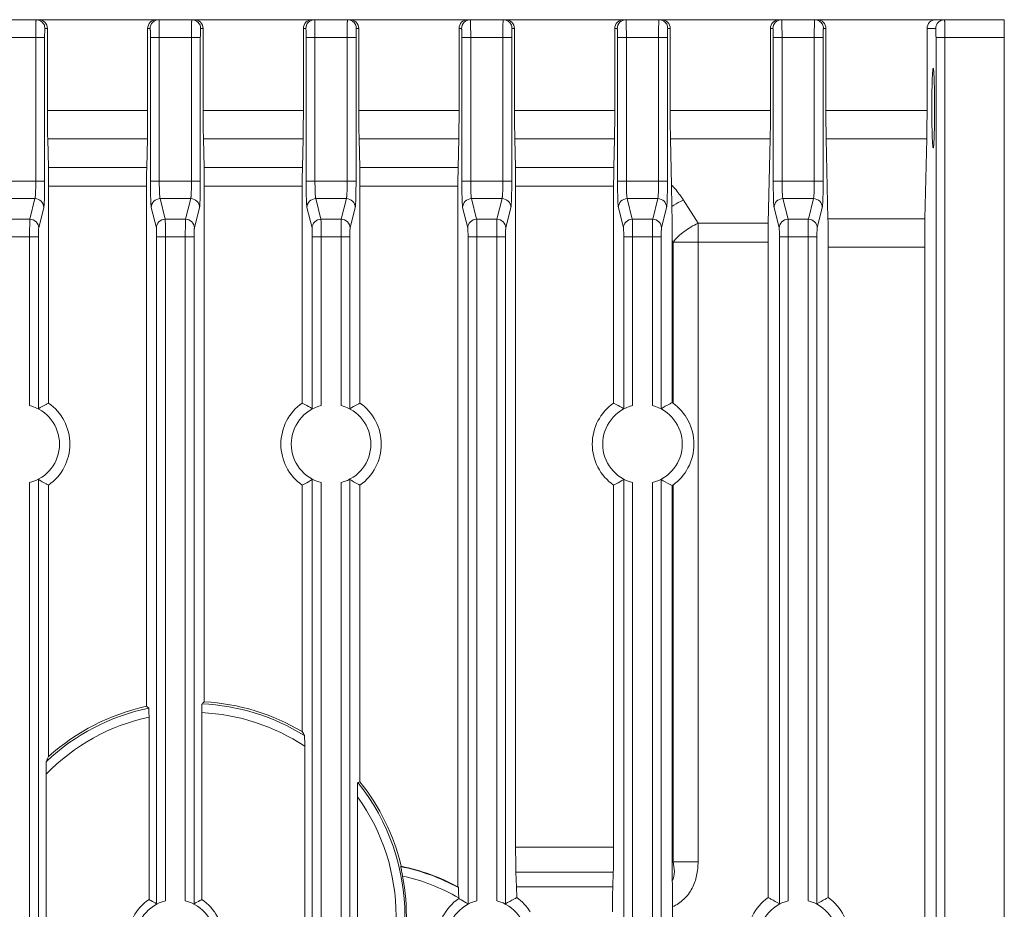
# Model space of a CAD drawing. Header units: millimetres. Extents: x 1111 to 2862, y 128 to 537.
# Tile 12 of 14: x 2614 to 2670, y 370 to 420. Entities that reach past the tile are written whole.
import ezdxf

# ---------------------------------------------------------------- set-up
doc = ezdxf.new("R2010")
doc.units = ezdxf.units.MM
doc.header["$LTSCALE"] = 10
doc.layers.get('0').update_dxf_attribs({"linetype": 'CONTINUOUS', "lineweight": 15})

msp = doc.modelspace()

# ---------------------------------------------------------------- linework, layer by layer
at = {"color": 7, "linetype": 'Continuous'}
for p, q in [((2568.093, 420.487), (2669.983, 420.487)), ((2622.216, 420.296), (2622.223, 419.487)), ((2631.016, 420.296), (2631.023, 419.487)), ((2639.816, 420.296), (2639.823, 419.487)), ((2648.616, 420.296), (2648.623, 419.487)), ((2657.416, 420.296), (2657.423, 419.487)), ((2669.983, 250.487), (2669.983, 420.487)), ((2615.76, 419.987), (2615.901, 419.987)), ((2615.901, 415.357), (2615.901, 419.987)), ((2621.566, 419.987), (2621.706, 419.987)), ((2621.566, 415.357), (2621.566, 419.987)), ((2624.56, 419.987), (2624.701, 419.987)), ((2624.701, 415.357), (2624.701, 419.987)), ((2630.366, 419.987), (2630.506, 419.987)), ((2630.366, 415.357), (2630.366, 419.987)), ((2633.36, 419.987), (2633.501, 419.987)), ((2633.501, 415.357), (2633.501, 419.987)), ((2639.166, 419.987), (2639.306, 419.987)), ((2639.166, 415.357), (2639.166, 419.987)), ((2642.16, 419.987), (2642.301, 419.987)), ((2642.301, 415.357), (2642.301, 419.987)), ((2647.966, 419.987), (2648.106, 419.987)), ((2647.966, 415.357), (2647.966, 419.987)), ((2650.96, 419.987), (2651.101, 419.987)), ((2651.101, 415.357), (2651.101, 419.987)), ((2656.766, 419.987), (2656.906, 419.987)), ((2656.766, 415.357), (2656.766, 419.987)), ((2659.76, 419.987), (2659.901, 419.987)), ((2659.901, 415.357), (2659.901, 419.987)), ((2666.106, 419.987), (2665.616, 419.987)), ((2665.616, 415.357), (2665.616, 419.987)), ((2612.924, 419.487), (2615.743, 419.487)), ((2615.243, 411.356), (2615.243, 419.487)), ((2615.743, 411.356), (2615.743, 419.487)), ((2621.724, 419.487), (2624.543, 419.487)), ((2621.724, 419.487), (2621.724, 411.356)), ((2622.223, 419.487), (2622.223, 411.356)), ((2624.043, 411.356), (2624.043, 419.487)), ((2624.543, 411.356), (2624.543, 419.487)), ((2630.524, 419.487), (2633.343, 419.487)), ((2630.524, 419.487), (2630.524, 411.356)), ((2631.023, 419.487), (2631.023, 411.356)), ((2632.843, 411.356), (2632.843, 419.487)), ((2633.343, 411.356), (2633.343, 419.487)), ((2639.324, 419.487), (2642.143, 419.487)), ((2639.324, 419.487), (2639.324, 411.356)), ((2639.823, 419.487), (2639.823, 411.356)), ((2641.643, 411.356), (2641.643, 419.487)), ((2642.143, 411.356), (2642.143, 419.487)), ((2648.124, 419.487), (2650.943, 419.487)), ((2648.124, 419.487), (2648.124, 411.356)), ((2648.623, 419.487), (2648.623, 411.356)), ((2650.443, 411.356), (2650.443, 419.487)), ((2650.943, 411.356), (2650.943, 419.487)), ((2656.924, 419.487), (2659.743, 419.487)), ((2656.924, 419.487), (2656.924, 411.356)), ((2657.423, 419.487), (2657.423, 411.356)), ((2659.243, 411.356), (2659.243, 419.487)), ((2659.743, 411.356), (2659.743, 419.487)), ((2666.123, 419.487), (2669.983, 419.487)), ((2666.123, 353.503), (2666.123, 419.487)), ((2666.623, 353.503), (2666.623, 419.487)), ((2615.901, 415.357), (2621.566, 415.357)), ((2624.701, 415.357), (2630.366, 415.357)), ((2633.501, 415.357), (2639.166, 415.357)), ((2642.301, 415.357), (2647.966, 415.357)), ((2651.101, 415.357), (2656.766, 415.357)), ((2659.901, 415.357), (2665.616, 415.357)), ((2621.55, 413.752), (2615.917, 413.752)), ((2615.917, 413.752), (2615.953, 412.135)), ((2621.55, 413.752), (2621.514, 412.135)), ((2630.35, 413.752), (2624.717, 413.752)), ((2624.717, 413.752), (2624.753, 412.135)), ((2630.35, 413.752), (2630.314, 412.135)), ((2639.15, 413.752), (2633.517, 413.752)), ((2633.517, 413.752), (2633.553, 412.135)), ((2639.15, 413.752), (2639.114, 412.135)), ((2647.95, 413.752), (2642.317, 413.752)), ((2642.317, 413.752), (2642.353, 412.135)), ((2647.95, 413.752), (2647.914, 412.135)), ((2656.75, 413.752), (2651.117, 413.752)), ((2651.117, 413.752), (2651.175, 411.136)), ((2656.75, 413.752), (2656.644, 408.977)), ((2665.6, 413.752), (2659.917, 413.752)), ((2659.917, 413.752), (2660.017, 409.222)), ((2665.5, 409.222), (2665.6, 413.752)), ((2621.514, 412.135), (2615.953, 412.135)), ((2630.314, 412.135), (2624.753, 412.135)), ((2639.114, 412.135), (2633.553, 412.135)), ((2647.914, 412.135), (2642.353, 412.135)), ((2612.924, 411.356), (2615.743, 411.356)), ((2621.724, 411.356), (2624.543, 411.356)), ((2630.524, 411.356), (2633.343, 411.356)), ((2639.324, 411.356), (2642.143, 411.356)), ((2648.124, 411.356), (2650.943, 411.356)), ((2656.924, 411.356), (2659.743, 411.356)), ((2621.503, 411.064), (2615.963, 411.064)), ((2615.963, 411.064), (2615.963, 398.808)), ((2621.503, 411.064), (2621.503, 381.659)), ((2630.303, 411.064), (2624.763, 411.064)), ((2624.763, 411.064), (2624.763, 381.919)), ((2630.303, 411.064), (2630.303, 398.808)), ((2639.103, 411.064), (2633.563, 411.064)), ((2633.563, 411.064), (2633.563, 398.808)), ((2639.103, 411.064), (2639.103, 371.447)), ((2647.903, 411.064), (2642.363, 411.064)), ((2642.363, 411.064), (2642.363, 373.695)), ((2647.903, 411.064), (2647.903, 398.808)), ((2651.196, 409.917), (2651.175, 411.136)), ((2615.198, 410.366), (2613.469, 410.366)), ((2614.909, 409.202), (2615.198, 410.366)), ((2623.998, 410.366), (2622.269, 410.366)), ((2622.269, 410.366), (2622.558, 409.202)), ((2623.709, 409.202), (2623.998, 410.366)), ((2632.798, 410.366), (2631.069, 410.366)), ((2631.069, 410.366), (2631.358, 409.202)), ((2632.509, 409.202), (2632.798, 410.366)), ((2641.598, 410.366), (2639.869, 410.366)), ((2639.869, 410.366), (2640.158, 409.202)), ((2641.309, 409.202), (2641.598, 410.366)), ((2650.398, 410.366), (2648.669, 410.366)), ((2648.669, 410.366), (2648.958, 409.202)), ((2650.109, 409.202), (2650.398, 410.366)), ((2652.673, 408.977), (2651.844, 410.285)), ((2659.198, 410.366), (2657.469, 410.366)), ((2657.469, 410.366), (2657.758, 409.202)), ((2658.909, 409.202), (2659.198, 410.366)), ((2615.409, 408.707), (2615.698, 409.871)), ((2621.769, 409.871), (2622.058, 408.707)), ((2624.209, 408.707), (2624.498, 409.871)), ((2630.569, 409.871), (2630.858, 408.707)), ((2633.009, 408.707), (2633.298, 409.871)), ((2639.369, 409.871), (2639.658, 408.707)), ((2641.809, 408.707), (2642.098, 409.871)), ((2648.169, 409.871), (2648.458, 408.707)), ((2650.609, 408.707), (2650.898, 409.871)), ((2656.969, 409.871), (2657.258, 408.707)), ((2659.409, 408.707), (2659.698, 409.871)), ((2614.909, 409.202), (2613.758, 409.202)), ((2623.709, 409.202), (2622.558, 409.202)), ((2632.509, 409.202), (2631.358, 409.202)), ((2641.309, 409.202), (2640.158, 409.202)), ((2650.109, 409.202), (2648.958, 409.202)), ((2658.909, 409.202), (2657.758, 409.202)), ((2665.5, 409.222), (2660.017, 409.222)), ((2652.673, 408.977), (2656.644, 408.977)), ((2652.673, 408.977), (2652.673, 372.866)), ((2613.273, 408.212), (2615.394, 408.212)), ((2614.894, 398.666), (2614.894, 408.212)), ((2615.394, 398.49), (2615.394, 408.212)), ((2622.073, 408.212), (2624.194, 408.212)), ((2622.073, 408.212), (2622.073, 370.49)), ((2622.573, 408.212), (2622.573, 370.666)), ((2623.694, 370.666), (2623.694, 408.212)), ((2624.194, 370.49), (2624.194, 408.212)), ((2630.873, 408.212), (2632.994, 408.212)), ((2630.873, 408.212), (2630.873, 398.49)), ((2631.373, 408.212), (2631.373, 398.666)), ((2632.494, 398.666), (2632.494, 408.212)), ((2632.994, 398.49), (2632.994, 408.212)), ((2639.673, 408.212), (2641.794, 408.212)), ((2639.673, 408.212), (2639.673, 370.49)), ((2640.173, 408.212), (2640.173, 370.666)), ((2641.294, 370.666), (2641.294, 408.212)), ((2641.794, 370.49), (2641.794, 408.212)), ((2648.473, 408.212), (2650.594, 408.212)), ((2648.473, 408.212), (2648.473, 398.49)), ((2648.973, 408.212), (2648.973, 398.666)), ((2650.094, 398.666), (2650.094, 408.212)), ((2650.594, 398.49), (2650.594, 408.212)), ((2651.211, 407.981), (2651.258, 407.907)), ((2651.211, 398.833), (2651.211, 407.981)), ((2657.273, 408.212), (2659.394, 408.212)), ((2657.273, 408.212), (2657.273, 370.49)), ((2657.773, 408.212), (2657.773, 370.666)), ((2658.894, 370.666), (2658.894, 408.212)), ((2659.394, 370.49), (2659.394, 408.212)), ((2656.633, 407.907), (2651.258, 407.907)), ((2651.258, 398.8), (2651.258, 407.907)), ((2656.633, 370.844), (2656.633, 407.907)), ((2665.483, 407.617), (2660.033, 407.617)), ((2660.033, 370.844), (2660.033, 407.617)), ((2665.483, 354.143), (2665.483, 407.617)), ((2614.894, 342.666), (2614.894, 394.308)), ((2615.394, 342.49), (2615.394, 394.483)), ((2615.963, 394.165), (2615.963, 378.817)), ((2630.303, 394.165), (2630.303, 380.227)), ((2630.873, 394.483), (2630.873, 342.49)), ((2631.373, 394.308), (2631.373, 342.666)), ((2632.494, 342.666), (2632.494, 394.308)), ((2632.994, 342.49), (2632.994, 394.483)), ((2633.563, 394.165), (2633.563, 377.389)), ((2647.903, 394.165), (2647.903, 373.695)), ((2648.473, 394.483), (2648.473, 342.49)), ((2648.973, 394.308), (2648.973, 342.666)), ((2650.094, 342.666), (2650.094, 394.308)), ((2650.594, 342.49), (2650.594, 394.483)), ((2651.211, 372.914), (2651.211, 394.14)), ((2651.258, 372.866), (2651.258, 394.173)), ((2624.624, 381.303), (2624.624, 370.734)), ((2621.643, 381.052), (2621.643, 370.734)), ((2630.443, 379.404), (2630.443, 360.192)), ((2615.824, 377.818), (2615.824, 361.778)), ((2633.563, 377.389), (2633.441, 377.345)), ((2633.424, 376.545), (2633.424, 363.052)), ((2642.363, 373.695), (2647.903, 373.695)), ((2651.258, 372.866), (2651.211, 372.914)), ((2651.22, 371.777), (2651.211, 372.914)), ((2651.258, 372.866), (2652.673, 372.866)), ((2635.877, 372.592), (2635.898, 372.614)), ((2647.883, 372.281), (2642.384, 372.281)), ((2642.384, 372.281), (2642.413, 371.452)), ((2647.883, 372.281), (2647.854, 371.452)), ((2639.103, 371.447), (2639.128, 371.405)), ((2647.854, 371.452), (2642.413, 371.452)), ((2642.427, 370.841), (2642.413, 371.452)), ((2639.145, 370.786), (2639.145, 370.82)), ((2651.233, 342.844), (2651.233, 370.321))]:
    msp.add_line(p, q, dxfattribs=at)
for centre, radius, start, end in [((2666.604, 419.988), 0.498, 123.3047, 133.3838), ((2614.333, 396.487), 2.25, 284.4287, 75.5713), ((2614.333, 396.487), 2.837, 305.0768, 54.9232), ((2631.933, 396.487), 2.837, 125.0768, 234.9232), ((2631.933, 396.487), 2.25, 104.4287, 255.5713), ((2631.933, 396.487), 2.25, 284.4287, 75.5713), ((2631.933, 396.487), 2.837, 305.0768, 54.9232), ((2649.533, 396.487), 2.837, 125.0768, 234.9232), ((2649.533, 396.487), 2.25, 104.4287, 255.5713), ((2649.533, 396.487), 2.25, 284.4287, 75.5713), ((2648.858, 356.447), 35.063, 133.4083, 133.6852), ((2624.089, 369.798), 12.017, 58.1766, 87.3712), ((2624.089, 369.798), 12.14, 59.213, 86.8173), ((2624.089, 369.798), 12.017, 101.8297, 133.3489), ((2624.089, 369.798), 12.14, 102.301, 132.0189), ((2597.408, 351.744), 38.412, 50.9151, 51.1508), ((2624.089, 369.798), 11.517, 56.5202, 87.3409), ((2624.089, 369.798), 11.517, 102.265, 135.8637), ((2606.209, 366.535), 27.713, 29.089, 29.6071), ((2640.058, 368.094), 26.373, 156.0086, 156.6736), ((2624.089, 369.798), 12.017, 321.0934, 38.9066), ((2624.089, 369.798), 12.14, 13.4108, 38.7014), ((2624.089, 369.798), 11.517, 324.1419, 35.8581), ((2633.64, 361.425), 11.389, 61.1904, 78.6693), ((2633.64, 361.425), 11.414, 61.4029, 78.5887), ((2624.089, 369.798), 12.098, 321.229, 10.7833), ((2633.64, 361.425), 10.889, 59.6314, 77.6245), ((2623.133, 368.487), 2.697, 123.5487, 236.4513), ((2623.133, 368.487), 2.25, 104.4287, 255.5713), ((2623.133, 368.487), 2.25, 284.4287, 75.5713), ((2623.133, 368.487), 2.697, 303.5487, 56.4513), ((2640.733, 368.487), 2.795, 124.6315, 235.3685), ((2640.733, 368.487), 2.25, 104.4287, 255.5713), ((2640.733, 368.487), 2.25, 284.4287, 75.5713), ((2640.787, 368.517), 2.845, 32.3266, 54.7924), ((2658.333, 368.487), 2.907, 125.7955, 234.2045), ((2658.333, 368.487), 2.25, 104.4287, 255.5713), ((2658.333, 368.487), 2.25, 284.4287, 75.5713), ((2658.333, 368.487), 2.907, 305.7955, 54.2045)]:
    msp.add_arc(centre, radius, start, end, dxfattribs=at)
for centre, major_axis, ratio, start_param, end_param in [((2615.4, 419.987), (0.5, 0), 0.999391, 0, 1.570796), ((2622.066, 419.987), (0.5, 0), 0.999391, 1.570796, 3.141593), ((2624.2, 419.987), (0.5, 0), 0.999391, 0, 1.570796), ((2630.866, 419.987), (0.5, 0), 0.999391, 1.570796, 3.141593), ((2633, 419.987), (0.5, 0), 0.999391, 0, 1.570796), ((2639.666, 419.987), (0.5, 0), 0.999391, 1.570796, 3.141593), ((2641.8, 419.987), (0.5, 0), 0.999391, 0, 1.570796), ((2648.466, 419.987), (0.5, 0), 0.999391, 1.570796, 3.141593), ((2650.6, 419.987), (0.5, 0), 0.999391, 0, 1.570796), ((2657.266, 419.987), (0.5, 0), 0.999391, 1.570796, 3.141593), ((2659.4, 419.987), (0.5, 0), 0.999391, 0, 1.570796), ((2666.116, 419.987), (0.5, 0), 0.999391, 1.570796, 3.141593), ((2616.005, 415.357), (0, 3), 0.034921, -4.712389, -4.14782), ((2621.461, 415.357), (0, 3), 0.034921, -2.135366, -1.570796), ((2624.805, 415.357), (0, 3), 0.034921, -4.712389, -4.14782), ((2630.261, 415.357), (0, 3), 0.034921, -2.135366, -1.570796), ((2633.605, 415.357), (0, 3), 0.034921, -4.712389, -4.14782), ((2639.061, 415.357), (0, 3), 0.034921, -2.135366, -1.570796), ((2642.405, 415.357), (0, 3), 0.034921, -4.712389, -4.14782), ((2647.861, 415.357), (0, 3), 0.034921, -2.135366, -1.570796), ((2651.205, 415.357), (0, 3), 0.034921, -4.712389, -4.14782), ((2656.661, 415.357), (0, 3), 0.034921, -2.135366, -1.570796), ((2660.005, 415.357), (0, 3), 0.034921, -4.712389, -4.14782), ((2665.511, 415.357), (0, 3), 0.034921, -2.135366, -1.570796), ((2615.894, 411.064), (0, 2), 0.034921, -1.570796, -1.006227), ((2621.573, 411.064), (0, 2), 0.034921, 1.006227, 1.570796), ((2624.694, 411.064), (0, 2), 0.034921, -1.570796, -1.006227), ((2630.373, 411.064), (0, 2), 0.034921, 1.006227, 1.570796), ((2633.494, 411.064), (0, 2), 0.034921, -1.570796, -1.006227), ((2639.173, 411.064), (0, 2), 0.034921, 1.006227, 1.570796), ((2642.294, 411.064), (0, 2), 0.034921, -1.570796, -1.006227), ((2647.973, 411.064), (0, 2), 0.034921, 1.006227, 1.570796), ((2659.929, 407.617), (0, 3), 0.034921, -1.570796, -1.006227), ((2665.588, 407.617), (0, 3), 0.034921, 1.006227, 1.570796), ((2656.703, 407.907), (0, 2), 0.034921, 1.006227, 1.570796), ((2649.632, 396.487), (2.829, 0), 0.99939, 0.958429, 0.978666), ((2649.632, 396.487), (2.829, 0), 0.99939, -0.978666, -0.958429), ((2642.433, 373.695), (0, 2), 0.034921, -4.712389, -3.926991), ((2647.833, 373.695), (0, 2), 0.034921, -2.356194, -1.570796), ((2647.903, 370.038), (0, 2), 0.034921, 0.785398, 1.570796)]:
    msp.add_ellipse(centre, major_axis=major_axis, ratio=ratio, start_param=start_param, end_param=end_param, dxfattribs=at)
for points, knots in [([(2615.243, 419.487), (2615.243, 419.552), (2615.243, 419.679), (2615.244, 419.864), (2615.246, 420.035), (2615.248, 420.185), (2615.25, 420.294), (2615.252, 420.366), (2615.254, 420.408), (2615.256, 420.44), (2615.256, 420.466), (2615.259, 420.477), (2615.259, 420.487), (2615.261, 420.487)], [0, 0, 0, 0, 0.194824, 0.382527, 0.555292, 0.706709, 0.831046, 0.881465, 0.92343, 0.956522, 0.980398, 0.994895, 1, 1, 1, 1]), ([(2615.535, 420.405), (2615.603, 420.36), (2615.719, 420.234), (2615.76, 420.068), (2615.76, 419.987)], [0, 0, 0, 0, 0.499976, 1, 1, 1, 1]), ([(2622.206, 420.487), (2622.079, 420.487), (2621.813, 420.38), (2621.706, 420.114), (2621.706, 419.987)], [0, 0, 0, 0, 0.499892, 1, 1, 1, 1]), ([(2622.206, 420.487), (2622.207, 420.487), (2622.208, 420.48), (2622.209, 420.473), (2622.21, 420.457), (2622.212, 420.425), (2622.214, 420.37), (2622.216, 420.323), (2622.216, 420.296)], [0, 0, 0, 0, 0.017583, 0.066338, 0.146601, 0.258046, 0.571932, 1, 1, 1, 1]), ([(2624.043, 419.487), (2624.043, 419.552), (2624.043, 419.679), (2624.044, 419.864), (2624.046, 420.035), (2624.048, 420.185), (2624.05, 420.294), (2624.052, 420.366), (2624.054, 420.408), (2624.056, 420.44), (2624.056, 420.466), (2624.059, 420.477), (2624.059, 420.487), (2624.061, 420.487)], [0, 0, 0, 0, 0.194824, 0.382527, 0.555292, 0.706709, 0.831046, 0.881465, 0.92343, 0.956522, 0.980398, 0.994895, 1, 1, 1, 1]), ([(2624.335, 420.405), (2624.403, 420.36), (2624.519, 420.234), (2624.56, 420.068), (2624.56, 419.987)], [0, 0, 0, 0, 0.499976, 1, 1, 1, 1]), ([(2631.006, 420.487), (2630.879, 420.487), (2630.613, 420.38), (2630.506, 420.114), (2630.506, 419.987)], [0, 0, 0, 0, 0.499892, 1, 1, 1, 1]), ([(2631.006, 420.487), (2631.007, 420.487), (2631.008, 420.48), (2631.009, 420.473), (2631.01, 420.457), (2631.012, 420.425), (2631.014, 420.37), (2631.016, 420.323), (2631.016, 420.296)], [0, 0, 0, 0, 0.017583, 0.066338, 0.146601, 0.258046, 0.571932, 1, 1, 1, 1]), ([(2632.843, 419.487), (2632.843, 419.552), (2632.843, 419.679), (2632.844, 419.864), (2632.846, 420.035), (2632.848, 420.185), (2632.85, 420.294), (2632.852, 420.366), (2632.854, 420.408), (2632.856, 420.44), (2632.856, 420.466), (2632.859, 420.477), (2632.859, 420.487), (2632.861, 420.487)], [0, 0, 0, 0, 0.194824, 0.382527, 0.555292, 0.706709, 0.831046, 0.881465, 0.92343, 0.956522, 0.980398, 0.994895, 1, 1, 1, 1]), ([(2633.135, 420.405), (2633.203, 420.36), (2633.319, 420.234), (2633.36, 420.068), (2633.36, 419.987)], [0, 0, 0, 0, 0.499976, 1, 1, 1, 1]), ([(2639.806, 420.487), (2639.679, 420.487), (2639.413, 420.38), (2639.306, 420.114), (2639.306, 419.987)], [0, 0, 0, 0, 0.499892, 1, 1, 1, 1]), ([(2639.806, 420.487), (2639.807, 420.487), (2639.808, 420.48), (2639.809, 420.473), (2639.81, 420.457), (2639.812, 420.425), (2639.814, 420.37), (2639.816, 420.323), (2639.816, 420.296)], [0, 0, 0, 0, 0.017583, 0.066338, 0.146601, 0.258046, 0.571932, 1, 1, 1, 1]), ([(2641.643, 419.487), (2641.643, 419.552), (2641.643, 419.679), (2641.644, 419.864), (2641.646, 420.035), (2641.648, 420.185), (2641.65, 420.294), (2641.652, 420.366), (2641.654, 420.408), (2641.656, 420.44), (2641.656, 420.466), (2641.659, 420.477), (2641.659, 420.487), (2641.661, 420.487)], [0, 0, 0, 0, 0.194824, 0.382527, 0.555292, 0.706709, 0.831046, 0.881465, 0.92343, 0.956522, 0.980398, 0.994895, 1, 1, 1, 1]), ([(2641.935, 420.405), (2642.003, 420.36), (2642.119, 420.234), (2642.16, 420.068), (2642.16, 419.987)], [0, 0, 0, 0, 0.499976, 1, 1, 1, 1]), ([(2648.606, 420.487), (2648.479, 420.487), (2648.213, 420.38), (2648.106, 420.114), (2648.106, 419.987)], [0, 0, 0, 0, 0.499892, 1, 1, 1, 1]), ([(2648.606, 420.487), (2648.607, 420.487), (2648.608, 420.48), (2648.609, 420.473), (2648.61, 420.457), (2648.612, 420.425), (2648.614, 420.37), (2648.616, 420.323), (2648.616, 420.296)], [0, 0, 0, 0, 0.017583, 0.066338, 0.146601, 0.258046, 0.571932, 1, 1, 1, 1]), ([(2650.443, 419.487), (2650.443, 419.552), (2650.443, 419.679), (2650.444, 419.864), (2650.446, 420.035), (2650.448, 420.185), (2650.45, 420.294), (2650.452, 420.366), (2650.454, 420.408), (2650.456, 420.44), (2650.456, 420.466), (2650.459, 420.477), (2650.459, 420.487), (2650.461, 420.487)], [0, 0, 0, 0, 0.194824, 0.382527, 0.555292, 0.706709, 0.831046, 0.881465, 0.92343, 0.956522, 0.980398, 0.994895, 1, 1, 1, 1]), ([(2650.735, 420.405), (2650.803, 420.36), (2650.919, 420.234), (2650.96, 420.068), (2650.96, 419.987)], [0, 0, 0, 0, 0.499976, 1, 1, 1, 1]), ([(2657.406, 420.487), (2657.279, 420.487), (2657.013, 420.38), (2656.906, 420.114), (2656.906, 419.987)], [0, 0, 0, 0, 0.499892, 1, 1, 1, 1]), ([(2657.406, 420.487), (2657.407, 420.487), (2657.408, 420.48), (2657.409, 420.473), (2657.41, 420.457), (2657.412, 420.425), (2657.414, 420.37), (2657.416, 420.323), (2657.416, 420.296)], [0, 0, 0, 0, 0.017583, 0.066338, 0.146601, 0.258046, 0.571932, 1, 1, 1, 1]), ([(2659.243, 419.487), (2659.243, 419.552), (2659.243, 419.679), (2659.244, 419.864), (2659.246, 420.035), (2659.248, 420.185), (2659.25, 420.294), (2659.252, 420.366), (2659.254, 420.408), (2659.256, 420.44), (2659.256, 420.466), (2659.259, 420.477), (2659.259, 420.487), (2659.261, 420.487)], [0, 0, 0, 0, 0.194824, 0.382527, 0.555292, 0.706709, 0.831046, 0.881465, 0.92343, 0.956522, 0.980398, 0.994895, 1, 1, 1, 1]), ([(2659.535, 420.405), (2659.603, 420.36), (2659.719, 420.234), (2659.76, 420.068), (2659.76, 419.987)], [0, 0, 0, 0, 0.499976, 1, 1, 1, 1]), ([(2666.106, 419.987), (2666.106, 420.054), (2666.134, 420.19), (2666.213, 420.304), (2666.262, 420.35)], [0, 0, 0, 0, 0.49963, 1, 1, 1, 1]), ([(2666.623, 419.487), (2666.623, 419.552), (2666.622, 419.679), (2666.621, 419.864), (2666.62, 420.035), (2666.618, 420.185), (2666.616, 420.294), (2666.614, 420.366), (2666.612, 420.408), (2666.61, 420.44), (2666.609, 420.466), (2666.607, 420.477), (2666.607, 420.487), (2666.605, 420.487)], [0, 0, 0, 0, 0.194825, 0.382528, 0.555292, 0.706708, 0.831044, 0.881463, 0.923428, 0.956521, 0.980401, 0.994899, 1, 1, 1, 1]), ([(2615.743, 419.487), (2615.743, 419.55), (2615.743, 419.643), (2615.746, 419.761), (2615.748, 419.836), (2615.751, 419.896), (2615.752, 419.945), (2615.757, 419.967), (2615.757, 419.987), (2615.76, 419.987)], [0, 0, 0, 0, 0.382071, 0.554617, 0.70586, 0.830096, 0.922493, 0.979675, 1, 1, 1, 1]), ([(2621.706, 419.987), (2621.71, 419.987), (2621.709, 419.967), (2621.715, 419.945), (2621.716, 419.896), (2621.719, 419.836), (2621.721, 419.761), (2621.723, 419.643), (2621.724, 419.55), (2621.724, 419.487)], [0, 0, 0, 0, 0.020324, 0.077507, 0.169905, 0.294141, 0.445382, 0.617929, 1, 1, 1, 1]), ([(2624.543, 419.487), (2624.543, 419.55), (2624.543, 419.643), (2624.546, 419.761), (2624.548, 419.836), (2624.551, 419.896), (2624.552, 419.945), (2624.557, 419.967), (2624.557, 419.987), (2624.56, 419.987)], [0, 0, 0, 0, 0.382071, 0.554617, 0.70586, 0.830096, 0.922493, 0.979675, 1, 1, 1, 1]), ([(2630.506, 419.987), (2630.51, 419.987), (2630.509, 419.967), (2630.515, 419.945), (2630.516, 419.896), (2630.519, 419.836), (2630.521, 419.761), (2630.523, 419.643), (2630.524, 419.55), (2630.524, 419.487)], [0, 0, 0, 0, 0.020324, 0.077507, 0.169905, 0.294141, 0.445382, 0.617929, 1, 1, 1, 1]), ([(2633.343, 419.487), (2633.343, 419.55), (2633.343, 419.643), (2633.346, 419.761), (2633.348, 419.836), (2633.351, 419.896), (2633.352, 419.945), (2633.357, 419.967), (2633.357, 419.987), (2633.36, 419.987)], [0, 0, 0, 0, 0.382071, 0.554617, 0.70586, 0.830096, 0.922493, 0.979675, 1, 1, 1, 1]), ([(2639.306, 419.987), (2639.31, 419.987), (2639.309, 419.967), (2639.315, 419.945), (2639.316, 419.896), (2639.319, 419.836), (2639.321, 419.761), (2639.323, 419.643), (2639.324, 419.55), (2639.324, 419.487)], [0, 0, 0, 0, 0.020324, 0.077507, 0.169905, 0.294141, 0.445382, 0.617929, 1, 1, 1, 1]), ([(2642.143, 419.487), (2642.143, 419.55), (2642.143, 419.643), (2642.146, 419.761), (2642.148, 419.836), (2642.151, 419.896), (2642.152, 419.945), (2642.157, 419.967), (2642.157, 419.987), (2642.16, 419.987)], [0, 0, 0, 0, 0.382071, 0.554617, 0.70586, 0.830096, 0.922493, 0.979675, 1, 1, 1, 1]), ([(2648.106, 419.987), (2648.11, 419.987), (2648.109, 419.967), (2648.115, 419.945), (2648.116, 419.896), (2648.119, 419.836), (2648.121, 419.761), (2648.123, 419.643), (2648.124, 419.55), (2648.124, 419.487)], [0, 0, 0, 0, 0.020324, 0.077507, 0.169905, 0.294141, 0.445382, 0.617929, 1, 1, 1, 1]), ([(2650.943, 419.487), (2650.943, 419.55), (2650.943, 419.643), (2650.946, 419.761), (2650.948, 419.836), (2650.951, 419.896), (2650.952, 419.945), (2650.957, 419.967), (2650.957, 419.987), (2650.96, 419.987)], [0, 0, 0, 0, 0.382071, 0.554617, 0.70586, 0.830096, 0.922493, 0.979675, 1, 1, 1, 1]), ([(2656.906, 419.987), (2656.91, 419.987), (2656.909, 419.967), (2656.915, 419.945), (2656.916, 419.896), (2656.919, 419.836), (2656.921, 419.761), (2656.923, 419.643), (2656.924, 419.55), (2656.924, 419.487)], [0, 0, 0, 0, 0.020324, 0.077507, 0.169905, 0.294141, 0.445382, 0.617929, 1, 1, 1, 1]), ([(2659.743, 419.487), (2659.743, 419.55), (2659.743, 419.643), (2659.746, 419.761), (2659.748, 419.836), (2659.751, 419.896), (2659.752, 419.945), (2659.757, 419.967), (2659.757, 419.987), (2659.76, 419.987)], [0, 0, 0, 0, 0.382071, 0.554617, 0.70586, 0.830096, 0.922493, 0.979675, 1, 1, 1, 1]), ([(2666.123, 419.487), (2666.123, 419.55), (2666.122, 419.643), (2666.12, 419.761), (2666.118, 419.836), (2666.115, 419.896), (2666.114, 419.945), (2666.109, 419.967), (2666.109, 419.987), (2666.106, 419.987)], [0, 0, 0, 0, 0.382092, 0.554645, 0.705868, 0.830083, 0.92248, 0.979681, 1, 1, 1, 1]), ([(2665.965, 417.737), (2665.961, 417.737), (2665.955, 417.717), (2665.948, 417.688), (2665.941, 417.632), (2665.934, 417.559), (2665.928, 417.465), (2665.918, 417.302), (2665.908, 417.057), (2665.899, 416.721), (2665.892, 416.337), (2665.888, 415.92), (2665.887, 415.633), (2665.887, 415.487)], [0, 0, 0, 0, 0.005908, 0.020666, 0.044659, 0.077801, 0.119774, 0.170169, 0.29437, 0.445561, 0.618054, 0.805474, 1, 1, 1, 1]), ([(2666.044, 415.487), (2666.044, 415.633), (2666.043, 415.92), (2666.038, 416.337), (2666.031, 416.721), (2666.022, 417.057), (2666.012, 417.302), (2666.003, 417.465), (2665.996, 417.559), (2665.989, 417.632), (2665.982, 417.688), (2665.976, 417.717), (2665.97, 417.737), (2665.965, 417.737)], [0, 0, 0, 0, 0.194526, 0.381946, 0.554439, 0.70563, 0.829831, 0.880226, 0.922199, 0.955341, 0.979334, 0.994092, 1, 1, 1, 1]), ([(2665.887, 415.487), (2665.887, 415.34), (2665.888, 415.053), (2665.892, 414.636), (2665.899, 414.252), (2665.908, 413.916), (2665.918, 413.671), (2665.928, 413.509), (2665.934, 413.414), (2665.941, 413.341), (2665.948, 413.285), (2665.955, 413.256), (2665.961, 413.236), (2665.965, 413.236)], [0, 0, 0, 0, 0.194526, 0.381946, 0.554439, 0.70563, 0.829831, 0.880226, 0.922199, 0.955341, 0.979334, 0.994092, 1, 1, 1, 1]), ([(2665.965, 413.236), (2665.97, 413.236), (2665.976, 413.256), (2665.982, 413.285), (2665.989, 413.341), (2665.996, 413.414), (2666.003, 413.509), (2666.012, 413.671), (2666.022, 413.916), (2666.031, 414.252), (2666.038, 414.636), (2666.043, 415.053), (2666.044, 415.34), (2666.044, 415.487)], [0, 0, 0, 0, 0.005908, 0.020666, 0.044659, 0.077801, 0.119774, 0.170169, 0.29437, 0.445561, 0.618054, 0.805474, 1, 1, 1, 1]), ([(2615.198, 410.366), (2615.203, 410.379), (2615.209, 410.416), (2615.222, 410.527), (2615.232, 410.727), (2615.241, 411.02), (2615.243, 411.239), (2615.243, 411.356)], [0, 0, 0, 0, 0.041844, 0.113752, 0.33857, 0.646876, 1, 1, 1, 1]), ([(2615.698, 409.871), (2615.703, 409.89), (2615.709, 409.946), (2615.717, 410.051), (2615.724, 410.198), (2615.734, 410.463), (2615.741, 410.853), (2615.743, 411.181), (2615.743, 411.356)], [0, 0, 0, 0, 0.041345, 0.11311, 0.213026, 0.338021, 0.646572, 1, 1, 1, 1]), ([(2621.724, 411.356), (2621.724, 411.181), (2621.726, 410.853), (2621.733, 410.463), (2621.742, 410.198), (2621.75, 410.051), (2621.758, 409.946), (2621.764, 409.89), (2621.769, 409.871)], [0, 0, 0, 0, 0.353424, 0.661977, 0.786972, 0.886889, 0.958654, 1, 1, 1, 1]), ([(2622.223, 411.356), (2622.223, 411.239), (2622.225, 411.02), (2622.234, 410.727), (2622.245, 410.527), (2622.258, 410.416), (2622.264, 410.379), (2622.269, 410.366)], [0, 0, 0, 0, 0.35312, 0.661428, 0.886246, 0.958156, 1, 1, 1, 1]), ([(2623.998, 410.366), (2624.003, 410.379), (2624.009, 410.416), (2624.022, 410.527), (2624.032, 410.727), (2624.041, 411.02), (2624.043, 411.239), (2624.043, 411.356)], [0, 0, 0, 0, 0.041844, 0.113752, 0.33857, 0.646876, 1, 1, 1, 1]), ([(2624.498, 409.871), (2624.503, 409.89), (2624.509, 409.946), (2624.517, 410.051), (2624.524, 410.198), (2624.534, 410.463), (2624.541, 410.853), (2624.543, 411.181), (2624.543, 411.356)], [0, 0, 0, 0, 0.041345, 0.11311, 0.213026, 0.338021, 0.646572, 1, 1, 1, 1]), ([(2630.524, 411.356), (2630.524, 411.181), (2630.526, 410.853), (2630.533, 410.463), (2630.542, 410.198), (2630.55, 410.051), (2630.558, 409.946), (2630.564, 409.89), (2630.569, 409.871)], [0, 0, 0, 0, 0.353424, 0.661977, 0.786972, 0.886889, 0.958654, 1, 1, 1, 1]), ([(2631.023, 411.356), (2631.023, 411.239), (2631.025, 411.02), (2631.034, 410.727), (2631.045, 410.527), (2631.058, 410.416), (2631.064, 410.379), (2631.069, 410.366)], [0, 0, 0, 0, 0.35312, 0.661428, 0.886246, 0.958156, 1, 1, 1, 1]), ([(2632.798, 410.366), (2632.803, 410.379), (2632.809, 410.416), (2632.822, 410.527), (2632.832, 410.727), (2632.841, 411.02), (2632.843, 411.239), (2632.843, 411.356)], [0, 0, 0, 0, 0.041844, 0.113752, 0.33857, 0.646876, 1, 1, 1, 1]), ([(2633.298, 409.871), (2633.303, 409.89), (2633.309, 409.946), (2633.317, 410.051), (2633.324, 410.198), (2633.334, 410.463), (2633.341, 410.853), (2633.343, 411.181), (2633.343, 411.356)], [0, 0, 0, 0, 0.041345, 0.11311, 0.213026, 0.338021, 0.646572, 1, 1, 1, 1]), ([(2639.324, 411.356), (2639.324, 411.181), (2639.326, 410.853), (2639.333, 410.463), (2639.342, 410.198), (2639.35, 410.051), (2639.358, 409.946), (2639.364, 409.89), (2639.369, 409.871)], [0, 0, 0, 0, 0.353424, 0.661977, 0.786972, 0.886889, 0.958654, 1, 1, 1, 1]), ([(2639.823, 411.356), (2639.823, 411.239), (2639.825, 411.02), (2639.834, 410.727), (2639.845, 410.527), (2639.858, 410.416), (2639.864, 410.379), (2639.869, 410.366)], [0, 0, 0, 0, 0.35312, 0.661428, 0.886246, 0.958156, 1, 1, 1, 1]), ([(2641.598, 410.366), (2641.603, 410.379), (2641.609, 410.416), (2641.622, 410.527), (2641.632, 410.727), (2641.641, 411.02), (2641.643, 411.239), (2641.643, 411.356)], [0, 0, 0, 0, 0.041844, 0.113752, 0.33857, 0.646876, 1, 1, 1, 1]), ([(2642.098, 409.871), (2642.103, 409.89), (2642.109, 409.946), (2642.117, 410.051), (2642.124, 410.198), (2642.134, 410.463), (2642.141, 410.853), (2642.143, 411.181), (2642.143, 411.356)], [0, 0, 0, 0, 0.041345, 0.11311, 0.213026, 0.338021, 0.646572, 1, 1, 1, 1]), ([(2648.124, 411.356), (2648.124, 411.181), (2648.126, 410.853), (2648.133, 410.463), (2648.142, 410.198), (2648.15, 410.051), (2648.158, 409.946), (2648.164, 409.89), (2648.169, 409.871)], [0, 0, 0, 0, 0.353424, 0.661977, 0.786972, 0.886889, 0.958654, 1, 1, 1, 1]), ([(2648.623, 411.356), (2648.623, 411.239), (2648.625, 411.02), (2648.634, 410.727), (2648.645, 410.527), (2648.658, 410.416), (2648.664, 410.379), (2648.669, 410.366)], [0, 0, 0, 0, 0.35312, 0.661428, 0.886246, 0.958156, 1, 1, 1, 1]), ([(2650.398, 410.366), (2650.403, 410.379), (2650.409, 410.416), (2650.422, 410.527), (2650.432, 410.727), (2650.441, 411.02), (2650.443, 411.239), (2650.443, 411.356)], [0, 0, 0, 0, 0.041844, 0.113752, 0.33857, 0.646876, 1, 1, 1, 1]), ([(2650.898, 409.871), (2650.903, 409.89), (2650.909, 409.946), (2650.917, 410.051), (2650.924, 410.198), (2650.934, 410.463), (2650.941, 410.853), (2650.943, 411.181), (2650.943, 411.356)], [0, 0, 0, 0, 0.041345, 0.11311, 0.213026, 0.338021, 0.646572, 1, 1, 1, 1]), ([(2656.924, 411.356), (2656.924, 411.181), (2656.926, 410.853), (2656.933, 410.463), (2656.942, 410.198), (2656.95, 410.051), (2656.958, 409.946), (2656.964, 409.89), (2656.969, 409.871)], [0, 0, 0, 0, 0.353424, 0.661977, 0.786972, 0.886889, 0.958654, 1, 1, 1, 1]), ([(2657.423, 411.356), (2657.423, 411.239), (2657.425, 411.02), (2657.434, 410.727), (2657.445, 410.527), (2657.458, 410.416), (2657.464, 410.379), (2657.469, 410.366)], [0, 0, 0, 0, 0.35312, 0.661428, 0.886246, 0.958156, 1, 1, 1, 1]), ([(2659.198, 410.366), (2659.203, 410.379), (2659.209, 410.416), (2659.222, 410.527), (2659.232, 410.727), (2659.241, 411.02), (2659.243, 411.239), (2659.243, 411.356)], [0, 0, 0, 0, 0.041844, 0.113752, 0.33857, 0.646876, 1, 1, 1, 1]), ([(2659.698, 409.871), (2659.703, 409.89), (2659.709, 409.946), (2659.717, 410.051), (2659.724, 410.198), (2659.734, 410.463), (2659.741, 410.853), (2659.743, 411.181), (2659.743, 411.356)], [0, 0, 0, 0, 0.041345, 0.11311, 0.213026, 0.338021, 0.646572, 1, 1, 1, 1]), ([(2651.175, 411.136), (2651.239, 411.071), (2651.485, 410.805), (2651.7, 410.513), (2651.844, 410.285)], [0, 0, 0, 0, 0.253419, 1, 1, 1, 1]), ([(2615.198, 410.366), (2615.325, 410.365), (2615.589, 410.26), (2615.697, 409.997), (2615.698, 409.871)], [0, 0, 0, 0, 0.501612, 1, 1, 1, 1]), ([(2622.269, 410.366), (2622.141, 410.365), (2621.878, 410.26), (2621.769, 409.997), (2621.769, 409.871)], [0, 0, 0, 0, 0.501612, 1, 1, 1, 1]), ([(2623.998, 410.366), (2624.125, 410.365), (2624.389, 410.26), (2624.497, 409.997), (2624.498, 409.871)], [0, 0, 0, 0, 0.501612, 1, 1, 1, 1]), ([(2631.069, 410.366), (2630.941, 410.365), (2630.678, 410.26), (2630.569, 409.997), (2630.569, 409.871)], [0, 0, 0, 0, 0.501612, 1, 1, 1, 1]), ([(2632.798, 410.366), (2632.925, 410.365), (2633.189, 410.26), (2633.297, 409.997), (2633.298, 409.871)], [0, 0, 0, 0, 0.501612, 1, 1, 1, 1]), ([(2639.869, 410.366), (2639.741, 410.365), (2639.478, 410.26), (2639.369, 409.997), (2639.369, 409.871)], [0, 0, 0, 0, 0.501612, 1, 1, 1, 1]), ([(2641.598, 410.366), (2641.725, 410.365), (2641.989, 410.26), (2642.097, 409.997), (2642.098, 409.871)], [0, 0, 0, 0, 0.501612, 1, 1, 1, 1]), ([(2648.669, 410.366), (2648.541, 410.365), (2648.278, 410.26), (2648.169, 409.997), (2648.169, 409.871)], [0, 0, 0, 0, 0.501612, 1, 1, 1, 1]), ([(2650.398, 410.366), (2650.525, 410.365), (2650.789, 410.26), (2650.897, 409.997), (2650.898, 409.871)], [0, 0, 0, 0, 0.501612, 1, 1, 1, 1]), ([(2651.844, 410.285), (2651.79, 410.26), (2651.565, 410.152), (2651.351, 410.024), (2651.196, 409.917)], [0, 0, 0, 0, 0.241158, 1, 1, 1, 1]), ([(2657.469, 410.366), (2657.341, 410.365), (2657.078, 410.26), (2656.969, 409.997), (2656.969, 409.871)], [0, 0, 0, 0, 0.501612, 1, 1, 1, 1]), ([(2659.198, 410.366), (2659.325, 410.365), (2659.589, 410.26), (2659.697, 409.997), (2659.698, 409.871)], [0, 0, 0, 0, 0.501612, 1, 1, 1, 1]), ([(2651.196, 409.917), (2651.198, 409.761), (2651.206, 409.115), (2651.211, 408.47), (2651.211, 407.981)], [0, 0, 0, 0, 0.241942, 1, 1, 1, 1]), ([(2614.894, 408.212), (2614.894, 408.329), (2614.895, 408.547), (2614.897, 408.84), (2614.903, 409.054), (2614.904, 409.165), (2614.909, 409.202)], [0, 0, 0, 0, 0.353626, 0.662378, 0.887318, 1, 1, 1, 1]), ([(2614.909, 409.202), (2615.036, 409.202), (2615.3, 409.096), (2615.408, 408.833), (2615.409, 408.707)], [0, 0, 0, 0, 0.501612, 1, 1, 1, 1]), ([(2622.558, 409.202), (2622.43, 409.202), (2622.167, 409.096), (2622.059, 408.833), (2622.058, 408.707)], [0, 0, 0, 0, 0.501612, 1, 1, 1, 1]), ([(2622.558, 409.202), (2622.562, 409.165), (2622.564, 409.054), (2622.57, 408.84), (2622.572, 408.547), (2622.573, 408.329), (2622.573, 408.212)], [0, 0, 0, 0, 0.112682, 0.337622, 0.646374, 1, 1, 1, 1]), ([(2623.694, 408.212), (2623.694, 408.329), (2623.695, 408.547), (2623.697, 408.84), (2623.703, 409.054), (2623.704, 409.165), (2623.709, 409.202)], [0, 0, 0, 0, 0.353626, 0.662378, 0.887318, 1, 1, 1, 1]), ([(2623.709, 409.202), (2623.836, 409.202), (2624.1, 409.096), (2624.208, 408.833), (2624.209, 408.707)], [0, 0, 0, 0, 0.501612, 1, 1, 1, 1]), ([(2631.358, 409.202), (2631.23, 409.202), (2630.967, 409.096), (2630.859, 408.833), (2630.858, 408.707)], [0, 0, 0, 0, 0.501612, 1, 1, 1, 1]), ([(2631.358, 409.202), (2631.362, 409.165), (2631.364, 409.054), (2631.37, 408.84), (2631.372, 408.547), (2631.373, 408.329), (2631.373, 408.212)], [0, 0, 0, 0, 0.112682, 0.337622, 0.646374, 1, 1, 1, 1]), ([(2632.494, 408.212), (2632.494, 408.329), (2632.495, 408.547), (2632.497, 408.84), (2632.503, 409.054), (2632.504, 409.165), (2632.509, 409.202)], [0, 0, 0, 0, 0.353626, 0.662378, 0.887318, 1, 1, 1, 1]), ([(2632.509, 409.202), (2632.636, 409.202), (2632.9, 409.096), (2633.008, 408.833), (2633.009, 408.707)], [0, 0, 0, 0, 0.501612, 1, 1, 1, 1]), ([(2640.158, 409.202), (2640.03, 409.202), (2639.767, 409.096), (2639.659, 408.833), (2639.658, 408.707)], [0, 0, 0, 0, 0.501612, 1, 1, 1, 1]), ([(2640.158, 409.202), (2640.162, 409.165), (2640.164, 409.054), (2640.17, 408.84), (2640.172, 408.547), (2640.173, 408.329), (2640.173, 408.212)], [0, 0, 0, 0, 0.112682, 0.337622, 0.646374, 1, 1, 1, 1]), ([(2641.294, 408.212), (2641.294, 408.329), (2641.295, 408.547), (2641.297, 408.84), (2641.303, 409.054), (2641.304, 409.165), (2641.309, 409.202)], [0, 0, 0, 0, 0.353626, 0.662378, 0.887318, 1, 1, 1, 1]), ([(2641.309, 409.202), (2641.436, 409.202), (2641.7, 409.096), (2641.808, 408.833), (2641.809, 408.707)], [0, 0, 0, 0, 0.501612, 1, 1, 1, 1]), ([(2648.958, 409.202), (2648.83, 409.202), (2648.567, 409.096), (2648.459, 408.833), (2648.458, 408.707)], [0, 0, 0, 0, 0.501612, 1, 1, 1, 1]), ([(2648.958, 409.202), (2648.962, 409.165), (2648.964, 409.054), (2648.97, 408.84), (2648.972, 408.547), (2648.973, 408.329), (2648.973, 408.212)], [0, 0, 0, 0, 0.112682, 0.337622, 0.646374, 1, 1, 1, 1]), ([(2650.094, 408.212), (2650.094, 408.329), (2650.095, 408.547), (2650.097, 408.84), (2650.103, 409.054), (2650.104, 409.165), (2650.109, 409.202)], [0, 0, 0, 0, 0.353626, 0.662378, 0.887318, 1, 1, 1, 1]), ([(2650.109, 409.202), (2650.236, 409.202), (2650.5, 409.096), (2650.608, 408.833), (2650.609, 408.707)], [0, 0, 0, 0, 0.501612, 1, 1, 1, 1]), ([(2657.758, 409.202), (2657.63, 409.202), (2657.367, 409.096), (2657.259, 408.833), (2657.258, 408.707)], [0, 0, 0, 0, 0.501612, 1, 1, 1, 1]), ([(2657.758, 409.202), (2657.762, 409.165), (2657.764, 409.054), (2657.77, 408.84), (2657.772, 408.547), (2657.773, 408.329), (2657.773, 408.212)], [0, 0, 0, 0, 0.112682, 0.337622, 0.646374, 1, 1, 1, 1]), ([(2658.894, 408.212), (2658.894, 408.329), (2658.895, 408.547), (2658.897, 408.84), (2658.903, 409.054), (2658.904, 409.165), (2658.909, 409.202)], [0, 0, 0, 0, 0.353626, 0.662378, 0.887318, 1, 1, 1, 1]), ([(2658.909, 409.202), (2659.036, 409.202), (2659.3, 409.096), (2659.408, 408.833), (2659.409, 408.707)], [0, 0, 0, 0, 0.501612, 1, 1, 1, 1]), ([(2615.394, 408.212), (2615.394, 408.27), (2615.395, 408.38), (2615.397, 408.526), (2615.402, 408.633), (2615.404, 408.689), (2615.409, 408.707)], [0, 0, 0, 0, 0.353448, 0.662024, 0.886945, 1, 1, 1, 1]), ([(2622.058, 408.707), (2622.062, 408.689), (2622.064, 408.633), (2622.07, 408.526), (2622.072, 408.38), (2622.073, 408.27), (2622.073, 408.212)], [0, 0, 0, 0, 0.113055, 0.337976, 0.646552, 1, 1, 1, 1]), ([(2624.194, 408.212), (2624.194, 408.27), (2624.195, 408.38), (2624.197, 408.526), (2624.202, 408.633), (2624.204, 408.689), (2624.209, 408.707)], [0, 0, 0, 0, 0.353448, 0.662024, 0.886945, 1, 1, 1, 1]), ([(2630.858, 408.707), (2630.862, 408.689), (2630.864, 408.633), (2630.87, 408.526), (2630.872, 408.38), (2630.873, 408.27), (2630.873, 408.212)], [0, 0, 0, 0, 0.113055, 0.337976, 0.646552, 1, 1, 1, 1]), ([(2632.994, 408.212), (2632.994, 408.27), (2632.995, 408.38), (2632.997, 408.526), (2633.002, 408.633), (2633.004, 408.689), (2633.009, 408.707)], [0, 0, 0, 0, 0.353448, 0.662024, 0.886945, 1, 1, 1, 1]), ([(2639.658, 408.707), (2639.662, 408.689), (2639.664, 408.633), (2639.67, 408.526), (2639.672, 408.38), (2639.673, 408.27), (2639.673, 408.212)], [0, 0, 0, 0, 0.113055, 0.337976, 0.646552, 1, 1, 1, 1]), ([(2641.794, 408.212), (2641.794, 408.27), (2641.795, 408.38), (2641.797, 408.526), (2641.802, 408.633), (2641.804, 408.689), (2641.809, 408.707)], [0, 0, 0, 0, 0.353448, 0.662024, 0.886945, 1, 1, 1, 1]), ([(2648.458, 408.707), (2648.462, 408.689), (2648.464, 408.633), (2648.47, 408.526), (2648.472, 408.38), (2648.473, 408.27), (2648.473, 408.212)], [0, 0, 0, 0, 0.113055, 0.337976, 0.646552, 1, 1, 1, 1]), ([(2650.594, 408.212), (2650.594, 408.27), (2650.595, 408.38), (2650.597, 408.526), (2650.602, 408.633), (2650.604, 408.689), (2650.609, 408.707)], [0, 0, 0, 0, 0.353448, 0.662024, 0.886945, 1, 1, 1, 1]), ([(2651.258, 407.907), (2651.437, 408.133), (2651.878, 408.542), (2652.393, 408.85), (2652.673, 408.977)], [0, 0, 0, 0, 0.48411, 1, 1, 1, 1]), ([(2657.258, 408.707), (2657.262, 408.689), (2657.264, 408.633), (2657.27, 408.526), (2657.272, 408.38), (2657.273, 408.27), (2657.273, 408.212)], [0, 0, 0, 0, 0.113055, 0.337976, 0.646552, 1, 1, 1, 1]), ([(2659.394, 408.212), (2659.394, 408.27), (2659.395, 408.38), (2659.397, 408.526), (2659.402, 408.633), (2659.404, 408.689), (2659.409, 408.707)], [0, 0, 0, 0, 0.353448, 0.662024, 0.886945, 1, 1, 1, 1]), ([(2615.963, 398.808), (2615.916, 398.783), (2615.723, 398.682), (2615.534, 398.575), (2615.394, 398.49)], [0, 0, 0, 0, 0.246896, 1, 1, 1, 1]), ([(2630.303, 398.808), (2630.351, 398.783), (2630.543, 398.682), (2630.733, 398.575), (2630.873, 398.49)], [0, 0, 0, 0, 0.246896, 1, 1, 1, 1]), ([(2633.563, 398.808), (2633.516, 398.783), (2633.323, 398.682), (2633.134, 398.575), (2632.994, 398.49)], [0, 0, 0, 0, 0.246896, 1, 1, 1, 1]), ([(2647.903, 398.808), (2647.951, 398.783), (2648.143, 398.682), (2648.333, 398.575), (2648.473, 398.49)], [0, 0, 0, 0, 0.246896, 1, 1, 1, 1]), ([(2651.211, 398.833), (2651.16, 398.806), (2650.951, 398.697), (2650.746, 398.582), (2650.594, 398.49)], [0, 0, 0, 0, 0.246714, 1, 1, 1, 1]), ([(2651.258, 394.173), (2651.609, 394.419), (2652.219, 395.12), (2652.554, 396.487), (2652.219, 397.853), (2651.609, 398.555), (2651.258, 398.8)], [0, 0, 0, 0, 0.240063, 0.5, 0.759937, 1, 1, 1, 1]), ([(2615.963, 394.165), (2615.916, 394.19), (2615.723, 394.291), (2615.534, 394.399), (2615.394, 394.483)], [0, 0, 0, 0, 0.246896, 1, 1, 1, 1]), ([(2630.303, 394.165), (2630.351, 394.19), (2630.543, 394.291), (2630.733, 394.399), (2630.873, 394.483)], [0, 0, 0, 0, 0.246896, 1, 1, 1, 1]), ([(2633.563, 394.165), (2633.516, 394.19), (2633.323, 394.291), (2633.134, 394.399), (2632.994, 394.483)], [0, 0, 0, 0, 0.246896, 1, 1, 1, 1]), ([(2647.903, 394.165), (2647.951, 394.19), (2648.143, 394.291), (2648.333, 394.399), (2648.473, 394.483)], [0, 0, 0, 0, 0.246896, 1, 1, 1, 1]), ([(2651.211, 394.14), (2651.16, 394.167), (2650.951, 394.276), (2650.746, 394.392), (2650.594, 394.483)], [0, 0, 0, 0, 0.246714, 1, 1, 1, 1]), ([(2624.624, 381.303), (2624.624, 381.365), (2624.624, 381.456), (2624.626, 381.572), (2624.628, 381.646), (2624.631, 381.707), (2624.633, 381.755), (2624.638, 381.783), (2624.638, 381.799), (2624.641, 381.802)], [0, 0, 0, 0, 0.374531, 0.544633, 0.694605, 0.819026, 0.913504, 0.97437, 1, 1, 1, 1]), ([(2621.626, 381.56), (2621.629, 381.557), (2621.629, 381.54), (2621.634, 381.512), (2621.636, 381.463), (2621.638, 381.4), (2621.64, 381.325), (2621.642, 381.207), (2621.643, 381.115), (2621.643, 381.052)], [0, 0, 0, 0, 0.025109, 0.086249, 0.181556, 0.306895, 0.457424, 0.627464, 1, 1, 1, 1]), ([(2630.426, 380.009), (2630.429, 380.003), (2630.43, 379.98), (2630.434, 379.939), (2630.436, 379.876), (2630.44, 379.766), (2630.442, 379.607), (2630.443, 379.474), (2630.443, 379.404)], [0, 0, 0, 0, 0.033049, 0.10523, 0.210528, 0.341428, 0.654225, 1, 1, 1, 1]), ([(2615.824, 377.818), (2615.824, 377.896), (2615.824, 378.047), (2615.827, 378.23), (2615.83, 378.363), (2615.832, 378.442), (2615.837, 378.498), (2615.837, 378.528), (2615.841, 378.537)], [0, 0, 0, 0, 0.325246, 0.62991, 0.764518, 0.878395, 0.960813, 1, 1, 1, 1]), ([(2633.424, 376.545), (2633.424, 376.629), (2633.424, 376.755), (2633.426, 376.921), (2633.427, 377.039), (2633.429, 377.133), (2633.431, 377.202), (2633.432, 377.247), (2633.434, 377.284), (2633.435, 377.316), (2633.439, 377.332), (2633.438, 377.344), (2633.441, 377.345)], [0, 0, 0, 0, 0.317322, 0.472116, 0.620863, 0.759055, 0.82197, 0.878896, 0.927487, 0.965353, 0.990209, 1, 1, 1, 1]), ([(2651.22, 371.777), (2651.309, 371.939), (2651.366, 372.324), (2651.303, 372.688), (2651.258, 372.866)], [0, 0, 0, 0, 0.50125, 1, 1, 1, 1]), ([(2652.673, 372.866), (2652.673, 372.609), (2652.626, 372.092), (2652.372, 371.352), (2651.903, 370.722), (2651.466, 370.43), (2651.233, 370.321)], [0, 0, 0, 0, 0.250354, 0.500413, 0.750178, 1, 1, 1, 1]), ([(2635.974, 372.062), (2635.961, 372.126), (2635.943, 372.22), (2635.92, 372.34), (2635.904, 372.42), (2635.892, 372.486), (2635.881, 372.539), (2635.88, 372.57), (2635.874, 372.589), (2635.877, 372.592)], [0, 0, 0, 0, 0.363583, 0.531986, 0.683321, 0.811632, 0.910699, 0.974599, 1, 1, 1, 1]), ([(2651.233, 370.321), (2651.233, 370.447), (2651.232, 370.932), (2651.225, 371.418), (2651.22, 371.777)], [0, 0, 0, 0, 0.259366, 1, 1, 1, 1]), ([(2639.128, 371.405), (2639.131, 371.399), (2639.132, 371.378), (2639.136, 371.339), (2639.138, 371.28), (2639.142, 371.173), (2639.144, 371.018), (2639.145, 370.889), (2639.145, 370.82)], [0, 0, 0, 0, 0.031906, 0.102138, 0.205598, 0.335496, 0.649649, 1, 1, 1, 1]), ([(2621.643, 370.734), (2621.679, 370.715), (2621.824, 370.636), (2621.967, 370.554), (2622.073, 370.49)], [0, 0, 0, 0, 0.247482, 1, 1, 1, 1]), ([(2624.624, 370.734), (2624.588, 370.715), (2624.443, 370.636), (2624.3, 370.554), (2624.194, 370.49)], [0, 0, 0, 0, 0.247482, 1, 1, 1, 1]), ([(2639.145, 370.786), (2639.189, 370.763), (2639.367, 370.668), (2639.543, 370.569), (2639.673, 370.49)], [0, 0, 0, 0, 0.247062, 1, 1, 1, 1]), ([(2642.427, 370.841), (2642.374, 370.814), (2642.16, 370.702), (2641.95, 370.584), (2641.794, 370.49)], [0, 0, 0, 0, 0.246657, 1, 1, 1, 1]), ([(2656.633, 370.844), (2656.687, 370.817), (2656.903, 370.704), (2657.116, 370.585), (2657.273, 370.49)], [0, 0, 0, 0, 0.246634, 1, 1, 1, 1]), ([(2660.033, 370.844), (2659.98, 370.817), (2659.764, 370.704), (2659.551, 370.585), (2659.394, 370.49)], [0, 0, 0, 0, 0.246634, 1, 1, 1, 1])]:
    msp.add_open_spline(points, degree=3, knots=knots, dxfattribs=at)
for points in [[(2615.261, 420.487), (2615.356, 420.487), (2615.455, 420.457), (2615.535, 420.405)], [(2624.061, 420.487), (2624.156, 420.487), (2624.255, 420.457), (2624.335, 420.405)], [(2632.861, 420.487), (2632.956, 420.487), (2633.055, 420.457), (2633.135, 420.405)], [(2641.661, 420.487), (2641.756, 420.487), (2641.855, 420.457), (2641.935, 420.405)], [(2650.461, 420.487), (2650.556, 420.487), (2650.655, 420.457), (2650.735, 420.405)], [(2659.261, 420.487), (2659.356, 420.487), (2659.455, 420.457), (2659.535, 420.405)], [(2666.331, 420.404), (2666.411, 420.457), (2666.51, 420.487), (2666.605, 420.487)]]:
    msp.add_open_spline(points, degree=3, dxfattribs=at)

doc.saveas('drawing.dxf')
